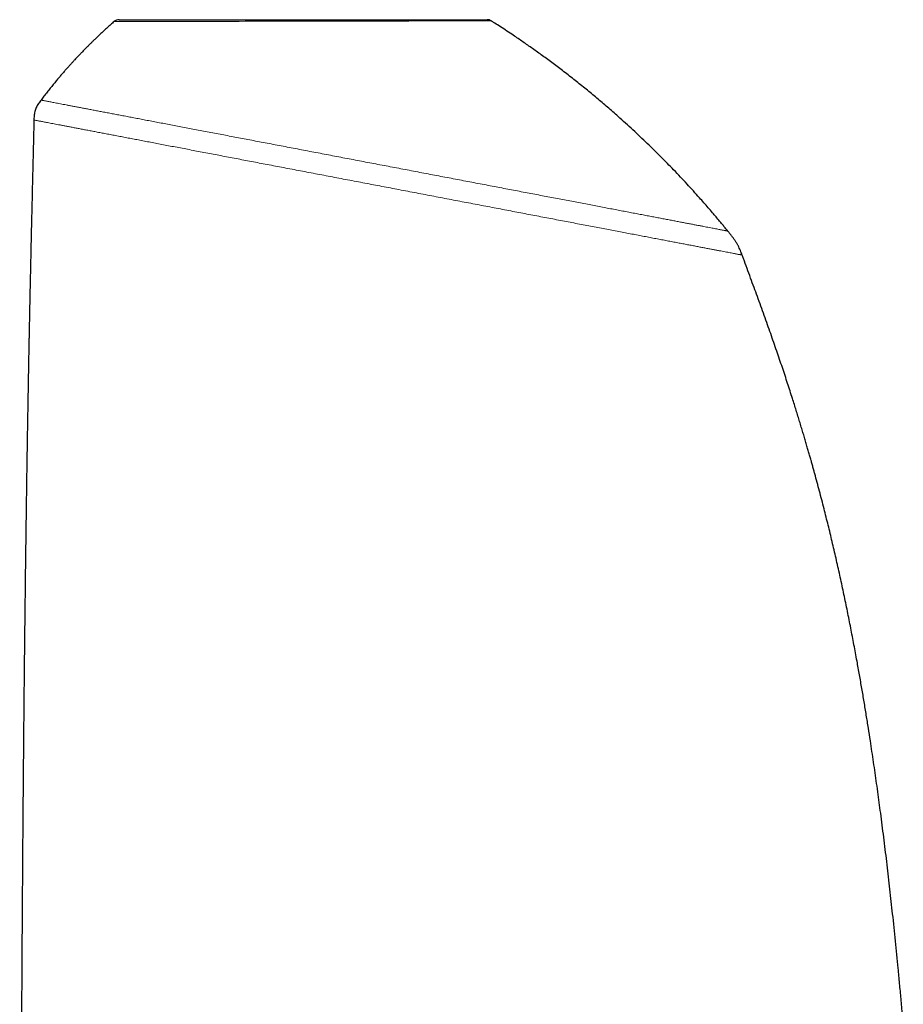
# Model space of a CAD drawing. Header units: millimetres. Extents: x 8 to 913, y 12 to 937.
# Tile 72 of 73: x 701 to 760, y 714 to 780. Entities that reach past the tile are written whole.
import ezdxf

# ---------------------------------------------------------------- set-up
doc = ezdxf.new("R2010")
doc.units = ezdxf.units.MM

msp = doc.modelspace()

# ---------------------------------------------------------------- linework, layer by layer
at = {"color": 252, "linetype": 'Continuous', "lineweight": 0, "flags": 128}
msp.add_lwpolyline([(732.465, 780.25), (732.46, 780.25), (732.44, 780.25), (732.405, 780.25), (732.357, 780.25), (732.295, 780.25), (732.22, 780.25), (732.131, 780.25), (732.025, 780.25), (731.905, 780.249), (731.773, 780.249), (731.628, 780.249), (731.468, 780.249), (731.294, 780.248), (731.112, 780.248), (730.917, 780.248), (730.709, 780.247), (730.489, 780.247), (730.251, 780.246), (730.001, 780.246), (729.743, 780.245), (729.473, 780.245), (729.192, 780.244), (728.899, 780.244), (728.603, 780.243), (728.297, 780.243), (727.98, 780.242), (727.654, 780.241), (727.311, 780.241), (726.958, 780.24), (726.602, 780.239), (726.238, 780.239), (725.865, 780.238), (725.486, 780.237), (725.108, 780.237), (724.725, 780.236), (724.334, 780.235), (723.938, 780.234), (723.527, 780.233), (723.111, 780.233), (722.697, 780.232), (722.279, 780.231), (721.857, 780.23), (721.432, 780.23), (721.015, 780.229), (720.597, 780.228), (720.176, 780.227), (719.754, 780.226), (719.321, 780.225), (718.888, 780.224), (718.462, 780.224), (718.037, 780.223), (717.613, 780.222), (717.191, 780.221), (716.781, 780.22), (716.375, 780.22), (715.971, 780.219), (715.571, 780.218), (715.265, 780.218), (714.962, 780.217), (714.671, 780.217), (714.383, 780.216), (714.097, 780.215), (713.816, 780.215), (713.554, 780.214), (713.296, 780.214), (713.041, 780.214), (712.79, 780.213), (712.553, 780.213), (712.319, 780.212), (712.09, 780.212), (711.864, 780.212), (711.613, 780.211), (711.368, 780.211), (711.135, 780.21), (710.908, 780.21), (710.686, 780.21), (710.469, 780.209), (710.271, 780.209), (710.078, 780.208), (709.891, 780.208), (709.709, 780.208), (709.539, 780.208), (709.375, 780.207), (709.216, 780.207), (709.063, 780.207), (708.887, 780.207), (708.719, 780.206), (708.557, 780.206), (708.403, 780.206), (708.258, 780.206), (708.122, 780.206), (707.992, 780.206), (707.871, 780.205), (707.76, 780.205), (707.659, 780.205), (707.566, 780.205), (707.484, 780.205), (707.418, 780.205), (707.361, 780.205), (707.312, 780.205), (707.273, 780.205), (707.241, 780.205), (707.219, 780.205), (707.205, 780.205), (707.201, 780.205), (707.201, 780.205)], dxfattribs=at)
at = {"color": 7, "linetype": 'Continuous', "lineweight": 30}
for centre, start, end in [((707.53, 779.828), 90.00004, 131.14893), ((732.198, 779.828), 57.70065, 89.99881)]:
    msp.add_arc(centre, 0.5, start, end, dxfattribs=at)
for points, knots in [([(707.201, 780.204), (707.163, 780.171), (707.045, 780.069), (706.853, 779.897), (706.628, 779.694), (706.417, 779.499), (706.219, 779.314), (706.035, 779.139), (705.863, 778.974), (705.704, 778.818), (705.555, 778.671), (705.418, 778.534), (705.292, 778.406), (705.177, 778.289), (705.079, 778.188), (704.996, 778.102), (704.926, 778.028), (704.855, 777.954), (704.772, 777.866), (704.673, 777.761), (704.557, 777.637), (704.432, 777.501), (704.297, 777.353), (704.154, 777.194), (704.002, 777.024), (703.843, 776.842), (703.676, 776.649), (703.499, 776.441), (703.313, 776.219), (703.118, 775.982), (702.915, 775.732), (702.706, 775.467), (702.499, 775.202), (702.364, 775.023), (702.3, 774.939)], [0, 0, 0, 0, 0.020982, 0.065129, 0.107157, 0.147068, 0.184865, 0.219929, 0.252956, 0.283947, 0.312902, 0.339823, 0.36471, 0.387562, 0.408382, 0.423314, 0.436996, 0.450835, 0.465934, 0.487376, 0.510935, 0.53661, 0.564402, 0.594312, 0.625749, 0.659229, 0.694753, 0.732321, 0.772764, 0.815339, 0.860046, 0.906887, 0.955865, 1, 1, 1, 1]), ([(707.53, 780.328), (707.531, 780.328), (707.534, 780.328), (707.558, 780.328), (707.596, 780.328), (707.649, 780.328), (707.718, 780.328), (707.804, 780.328), (707.906, 780.328), (708.025, 780.328), (708.161, 780.328), (708.313, 780.328), (708.48, 780.328), (708.666, 780.328), (708.871, 780.328), (709.096, 780.328), (709.334, 780.328), (709.582, 780.328), (709.84, 780.328), (710.111, 780.328), (710.396, 780.328), (710.693, 780.328), (710.981, 780.328), (711.257, 780.328), (711.517, 780.328), (711.784, 780.328), (711.969, 780.328), (712.182, 780.328), (712.423, 780.328), (712.791, 780.328), (713.139, 780.328), (713.462, 780.328), (713.757, 780.328), (714.055, 780.328), (714.362, 780.328), (714.68, 780.328), (715.008, 780.328), (715.34, 780.328), (715.706, 780.328), (716.107, 780.328), (716.543, 780.328), (716.947, 780.328), (717.319, 780.328), (717.655, 780.328), (717.99, 780.328), (718.332, 780.328), (718.682, 780.328), (719.04, 780.328), (719.398, 780.328), (719.789, 780.328), (720.211, 780.328), (720.665, 780.328), (721.081, 780.328), (721.459, 780.328), (721.798, 780.328), (722.133, 780.328), (722.51, 780.328), (722.93, 780.328), (723.39, 780.328), (723.838, 780.328), (724.272, 780.328), (724.694, 780.328), (725.108, 780.328), (725.515, 780.328), (725.915, 780.328), (726.313, 780.328), (726.709, 780.328), (727.101, 780.328), (727.476, 780.328), (727.834, 780.328), (728.175, 780.328), (728.505, 780.328), (728.823, 780.328), (729.129, 780.328), (729.427, 780.328), (729.717, 780.328), (729.996, 780.328), (730.257, 780.328), (730.498, 780.328), (730.721, 780.328), (730.93, 780.328), (731.123, 780.328), (731.302, 780.328), (731.467, 780.328), (731.618, 780.328), (731.754, 780.328), (731.87, 780.328), (731.968, 780.328), (732.047, 780.328), (732.105, 780.328), (732.146, 780.328), (732.173, 780.328), (732.19, 780.328), (732.198, 780.328), (732.197, 780.328), (732.197, 780.328)], [0, 0, 0, 0, 0.011154, 0.022312, 0.033466, 0.044746, 0.056029, 0.067309, 0.07903, 0.090754, 0.102475, 0.114196, 0.12592, 0.137641, 0.149966, 0.162295, 0.17462, 0.18634, 0.198065, 0.209785, 0.221505, 0.23323, 0.24495, 0.25419, 0.263434, 0.272678, 0.281918, 0.282153, 0.293909, 0.305669, 0.317426, 0.326312, 0.335198, 0.343949, 0.352699, 0.361968, 0.371242, 0.380515, 0.389784, 0.401527, 0.413275, 0.425019, 0.433896, 0.442773, 0.451514, 0.460255, 0.469513, 0.478776, 0.488038, 0.497296, 0.509025, 0.520759, 0.532488, 0.541355, 0.550221, 0.55895, 0.567679, 0.580011, 0.592348, 0.60468, 0.616399, 0.628123, 0.639842, 0.651561, 0.663283, 0.675002, 0.687326, 0.699654, 0.711977, 0.723688, 0.735402, 0.747112, 0.758823, 0.770537, 0.782248, 0.794561, 0.80688, 0.819193, 0.830915, 0.842641, 0.854363, 0.866086, 0.877812, 0.889535, 0.901861, 0.914192, 0.926519, 0.938242, 0.949969, 0.961692, 0.970553, 0.979414, 0.988141, 0.996867, 1, 1, 1, 1]), ([(748.324, 766.163), (748.316, 766.173), (748.274, 766.223), (748.203, 766.311), (748.112, 766.422), (748.026, 766.526), (747.943, 766.626), (747.86, 766.727), (747.725, 766.888), (747.539, 767.109), (747.286, 767.408), (747.015, 767.723), (746.723, 768.057), (746.391, 768.433), (746.014, 768.853), (745.588, 769.317), (745.148, 769.789), (744.708, 770.25), (744.271, 770.701), (743.836, 771.14), (743.388, 771.584), (742.927, 772.034), (742.451, 772.488), (741.964, 772.943), (741.47, 773.395), (740.903, 773.904), (740.262, 774.466), (739.546, 775.075), (738.826, 775.671), (738.216, 776.161), (737.721, 776.549), (737.346, 776.84), (736.978, 777.121), (736.616, 777.393), (736.262, 777.655), (735.915, 777.908), (735.576, 778.153), (735.245, 778.389), (734.92, 778.617), (734.597, 778.841), (734.274, 779.063), (733.773, 779.402), (733.251, 779.747), (732.78, 780.051), (732.586, 780.174), (732.505, 780.225), (732.48, 780.242), (732.466, 780.25), (732.465, 780.251)], [0, 0, 0, 0, 0.001876, 0.009173, 0.015896, 0.022082, 0.028143, 0.034268, 0.040458, 0.057708, 0.07499, 0.095567, 0.116274, 0.137366, 0.166228, 0.195791, 0.226068, 0.257114, 0.285492, 0.314491, 0.344111, 0.374353, 0.405217, 0.436672, 0.468177, 0.499535, 0.543985, 0.588142, 0.632008, 0.675585, 0.698285, 0.720585, 0.742348, 0.763574, 0.784263, 0.804415, 0.824031, 0.84311, 0.861661, 0.880036, 0.89841, 0.916782, 0.965277, 0.98648, 0.995778, 0.99765, 0.999926, 1, 1, 1, 1]), ([(702.3, 774.938), (702.271, 774.9), (702.212, 774.822), (702.128, 774.702), (702.049, 774.577), (701.979, 774.445), (701.922, 774.308), (701.88, 774.166), (701.851, 774.022), (701.834, 773.88), (701.825, 773.741), (701.823, 773.649), (701.822, 773.604)], [0, 0, 0, 0, 0.0997174, 0.2008877, 0.3034317, 0.4062943, 0.5086004, 0.6104405, 0.7116857, 0.8110037, 0.9070394, 1, 1, 1, 1]), ([(701.822, 773.604), (701.818, 773.459), (701.809, 773.058), (701.793, 772.407), (701.775, 771.657), (701.757, 770.924), (701.74, 770.207), (701.723, 769.505), (701.706, 768.796), (701.69, 768.08), (701.673, 767.359), (701.656, 766.656), (701.641, 765.971), (701.626, 765.339), (701.614, 764.759), (701.602, 764.23), (701.59, 763.714), (701.58, 763.211), (701.569, 762.721), (701.559, 762.255), (701.55, 761.81), (701.541, 761.388), (701.533, 760.98), (701.525, 760.585), (701.517, 760.214), (701.51, 759.868), (701.504, 759.546), (701.498, 759.236), (701.492, 758.939), (701.486, 758.654), (701.481, 758.382), (701.473, 757.968), (701.462, 757.405), (701.446, 756.498), (701.426, 755.393), (701.405, 754.193), (701.386, 753.086), (701.369, 752.075), (701.353, 751.054), (701.337, 750.024), (701.322, 748.986), (701.306, 747.885), (701.289, 746.727), (701.273, 745.519), (701.257, 744.324), (701.244, 743.25), (701.232, 742.295), (701.222, 741.459), (701.212, 740.634), (701.203, 739.821), (701.194, 739.021), (701.185, 738.235), (701.174, 737.247), (701.162, 736.047), (701.148, 734.628), (701.134, 733.162), (701.12, 731.649), (701.106, 730.09), (701.093, 728.52), (701.08, 726.939), (701.067, 725.278), (701.054, 723.537), (701.044, 722.135), (701.037, 721.146), (701.034, 720.571), (701.03, 719.996), (701.026, 719.415), (701.022, 718.825), (701.018, 718.222), (701.015, 717.605), (701.011, 716.974), (701.007, 716.329), (701.003, 715.673), (700.999, 715.008), (700.995, 714.331), (700.991, 713.64), (700.988, 712.93), (700.984, 712.2), (700.98, 711.449), (700.976, 710.683), (700.972, 709.899), (700.968, 709.104), (700.964, 708.296), (700.96, 707.476), (700.956, 706.639), (700.953, 705.816), (700.949, 705.007), (700.946, 704.214), (700.942, 703.407), (700.939, 702.584), (700.935, 701.746), (700.932, 700.892), (700.929, 700.023), (700.926, 699.166), (700.922, 698.321), (700.92, 697.49), (700.917, 696.645), (700.914, 695.786), (700.911, 694.913), (700.908, 694.025), (700.905, 693.123), (700.902, 692.19), (700.9, 691.227), (700.897, 690.232), (700.894, 689.221), (700.891, 688.191), (700.888, 687.144), (700.886, 686.131), (700.884, 685.153), (700.881, 684.211), (700.879, 683.256), (700.877, 682.287), (700.875, 681.303), (700.873, 680.305), (700.871, 679.32), (700.87, 678.556), (700.869, 678.128), (700.869, 678.015)], [0, 0, 0, 0, 0.00457, 0.012587, 0.020426, 0.028096, 0.0356, 0.042945, 0.050133, 0.057861, 0.065405, 0.072763, 0.079935, 0.086919, 0.092594, 0.098134, 0.103537, 0.108801, 0.113921, 0.118896, 0.123449, 0.127865, 0.132143, 0.136278, 0.140267, 0.143764, 0.147135, 0.150378, 0.15349, 0.156468, 0.159311, 0.16203, 0.169478, 0.176975, 0.19049, 0.204172, 0.214652, 0.22523, 0.235909, 0.246686, 0.257563, 0.268477, 0.281247, 0.293897, 0.306404, 0.318748, 0.327608, 0.33636, 0.344994, 0.353502, 0.361874, 0.370101, 0.378173, 0.392888, 0.407739, 0.422719, 0.438903, 0.455216, 0.471647, 0.488184, 0.504817, 0.523775, 0.54282, 0.54882, 0.554827, 0.560839, 0.566881, 0.573051, 0.579361, 0.585814, 0.592413, 0.59916, 0.606057, 0.612981, 0.620055, 0.627282, 0.634666, 0.642347, 0.650196, 0.658216, 0.66641, 0.674781, 0.683179, 0.691754, 0.700511, 0.709451, 0.717592, 0.725885, 0.734333, 0.742939, 0.751704, 0.760632, 0.769725, 0.778987, 0.787536, 0.796228, 0.805066, 0.81405, 0.823185, 0.832471, 0.841912, 0.851509, 0.861735, 0.872137, 0.882721, 0.893487, 0.90444, 0.915583, 0.925287, 0.935134, 0.945126, 0.955266, 0.965556, 0.975997, 0.986592, 0.996441, 1, 1, 1, 1]), ([(749.283, 764.554), (749.264, 764.604), (749.226, 764.706), (749.165, 764.861), (749.094, 765.022), (749.012, 765.187), (748.919, 765.353), (748.814, 765.519), (748.7, 765.683), (748.578, 765.845), (748.452, 766.004), (748.367, 766.109), (748.325, 766.162)], [0, 0, 0, 0, 0.084707, 0.173179, 0.266598, 0.36445, 0.465735, 0.569985, 0.676725, 0.784742, 0.892708, 1, 1, 1, 1]), ([(760.086, 712.979), (760.084, 713.005), (760.066, 713.218), (760.031, 713.615), (759.983, 714.164), (759.935, 714.698), (759.887, 715.219), (759.84, 715.731), (759.792, 716.242), (759.701, 717.192), (759.564, 718.579), (759.38, 720.345), (759.192, 722.051), (759.002, 723.695), (758.803, 725.33), (758.634, 726.66), (758.498, 727.685), (758.4, 728.409), (758.3, 729.13), (758.198, 729.849), (758.094, 730.565), (757.988, 731.28), (757.872, 732.042), (757.746, 732.856), (757.607, 733.726), (757.461, 734.612), (757.309, 735.511), (757.151, 736.422), (756.975, 737.401), (756.781, 738.447), (756.567, 739.559), (756.343, 740.682), (756.109, 741.816), (755.864, 742.954), (755.611, 744.088), (755.352, 745.207), (755.087, 746.312), (754.806, 747.437), (754.51, 748.584), (754.277, 749.452), (754.123, 750.013), (754.051, 750.272), (753.978, 750.533), (753.903, 750.801), (753.824, 751.08), (753.74, 751.374), (753.651, 751.68), (753.558, 751.999), (753.461, 752.331), (753.358, 752.675), (753.251, 753.031), (753.14, 753.396), (753.025, 753.771), (752.906, 754.154), (752.783, 754.548), (752.646, 754.979), (752.496, 755.449), (752.33, 755.958), (752.158, 756.48), (751.98, 757.016), (751.794, 757.566), (751.602, 758.128), (751.403, 758.704), (751.197, 759.292), (750.985, 759.893), (750.766, 760.507), (750.54, 761.134), (750.312, 761.762), (750.082, 762.391), (749.851, 763.02), (749.614, 763.662), (749.423, 764.175), (749.312, 764.474), (749.282, 764.555)], [0, 0, 0, 0, 0.001456, 0.012143, 0.022577, 0.032763, 0.042534, 0.052234, 0.061939, 0.071648, 0.106334, 0.140998, 0.172381, 0.20367, 0.234829, 0.265825, 0.279681, 0.293495, 0.307265, 0.320988, 0.334662, 0.348284, 0.362014, 0.378354, 0.39502, 0.411987, 0.429232, 0.446733, 0.464466, 0.485634, 0.507059, 0.528709, 0.550549, 0.572764, 0.594727, 0.616443, 0.637916, 0.65915, 0.682241, 0.705064, 0.710152, 0.715228, 0.720293, 0.725518, 0.731017, 0.736787, 0.742822, 0.749103, 0.755638, 0.762422, 0.769451, 0.77672, 0.784088, 0.791678, 0.799486, 0.807509, 0.817333, 0.82745, 0.837853, 0.848539, 0.859502, 0.87074, 0.882251, 0.894033, 0.906087, 0.918414, 0.931016, 0.943897, 0.956303, 0.968969, 0.981902, 0.99511, 1, 1, 1, 1])]:
    msp.add_open_spline(points, degree=3, knots=knots, dxfattribs=at)
at = {"color": 252, "linetype": 'Continuous', "lineweight": 0}
for points, knots in [([(702.301, 774.938), (702.301, 774.938), (702.301, 774.938), (702.316, 774.935), (702.346, 774.93), (702.39, 774.921), (702.447, 774.91), (702.519, 774.897), (702.604, 774.88), (702.673, 774.867), (702.707, 774.861)], [0, 0, 0, 0, 0.079901, 0.212185, 0.344101, 0.475658, 0.60692, 0.73801, 0.869009, 1, 1, 1, 1]), ([(702.707, 774.861), (702.744, 774.854), (702.817, 774.84), (702.945, 774.815), (703.086, 774.788), (703.242, 774.759), (703.41, 774.727), (703.59, 774.692), (703.783, 774.656), (703.987, 774.617), (704.205, 774.575), (704.436, 774.531), (704.681, 774.484), (704.938, 774.435), (705.207, 774.384), (705.489, 774.33), (705.782, 774.274), (706.087, 774.216), (706.403, 774.156), (706.732, 774.093), (707.073, 774.028), (707.425, 773.961), (707.786, 773.892), (708.153, 773.822), (708.527, 773.751), (708.911, 773.678), (709.306, 773.602), (709.712, 773.525), (710.131, 773.445), (710.559, 773.363), (710.996, 773.28), (711.443, 773.195), (711.899, 773.108), (712.363, 773.019), (712.836, 772.929), (713.317, 772.838), (713.804, 772.745), (714.296, 772.651), (714.79, 772.557), (715.287, 772.462), (715.786, 772.367), (716.29, 772.27), (716.803, 772.173), (717.324, 772.073), (717.855, 771.972), (718.39, 771.87), (718.931, 771.767), (719.477, 771.663), (720.028, 771.558), (720.582, 771.452), (721.137, 771.346), (721.693, 771.24), (722.249, 771.134), (722.806, 771.028), (723.361, 770.922), (723.913, 770.817), (724.463, 770.712), (725.013, 770.607), (725.569, 770.501), (726.128, 770.394), (726.693, 770.287), (727.258, 770.179), (727.823, 770.071), (728.387, 769.964), (728.95, 769.856), (729.51, 769.75), (730.067, 769.643), (730.62, 769.538), (731.171, 769.433), (731.718, 769.328), (732.259, 769.225), (732.792, 769.124), (733.316, 769.024), (733.837, 768.924), (734.355, 768.826), (734.873, 768.727), (735.388, 768.629), (735.897, 768.532), (736.399, 768.436), (736.894, 768.341), (737.382, 768.248), (737.863, 768.157), (738.336, 768.067), (738.801, 767.978), (739.258, 767.891), (739.706, 767.805), (740.142, 767.722), (740.568, 767.641), (740.982, 767.562), (741.387, 767.485), (741.785, 767.409), (742.175, 767.334), (742.558, 767.261), (742.929, 767.191), (743.291, 767.122), (743.641, 767.055), (743.98, 766.99), (744.308, 766.928), (744.624, 766.867), (744.927, 766.809), (745.219, 766.754), (745.499, 766.7), (745.765, 766.65), (746.017, 766.602), (746.256, 766.556), (746.482, 766.513), (746.697, 766.472), (746.9, 766.433), (747.091, 766.397), (747.269, 766.363), (747.433, 766.332), (747.584, 766.303), (747.721, 766.277), (747.844, 766.253), (747.953, 766.233), (748.048, 766.214), (748.13, 766.199), (748.197, 766.186), (748.25, 766.176), (748.289, 766.168), (748.314, 766.164), (748.325, 766.162), (748.324, 766.162), (748.323, 766.162)], [0, 0, 0, 0, 0.008276, 0.016563, 0.024864, 0.033186, 0.041537, 0.049758, 0.057978, 0.066177, 0.074347, 0.082667, 0.090973, 0.09927, 0.107564, 0.11586, 0.124163, 0.132477, 0.140789, 0.149123, 0.157489, 0.165866, 0.174221, 0.1824, 0.190559, 0.198701, 0.206832, 0.215122, 0.22341, 0.231701, 0.240001, 0.248313, 0.256644, 0.264998, 0.273365, 0.28174, 0.290089, 0.298413, 0.306716, 0.314856, 0.322986, 0.33111, 0.339233, 0.347526, 0.355828, 0.364144, 0.372479, 0.380837, 0.389226, 0.397616, 0.405961, 0.414281, 0.422581, 0.430867, 0.439142, 0.447265, 0.455388, 0.463516, 0.471652, 0.479969, 0.488306, 0.496668, 0.505052, 0.513447, 0.521843, 0.53023, 0.538593, 0.54696, 0.555333, 0.563714, 0.572093, 0.580312, 0.588525, 0.596738, 0.604957, 0.613354, 0.621753, 0.630147, 0.638532, 0.646912, 0.655294, 0.66368, 0.672057, 0.680437, 0.688814, 0.697182, 0.705544, 0.713758, 0.72198, 0.730212, 0.738445, 0.746834, 0.755216, 0.763596, 0.771983, 0.780378, 0.788777, 0.797171, 0.805539, 0.813902, 0.822264, 0.830631, 0.839007, 0.847238, 0.855466, 0.863686, 0.871899, 0.88028, 0.888668, 0.897067, 0.905468, 0.913857, 0.922241, 0.930621, 0.938992, 0.947371, 0.955748, 0.964109, 0.972446, 0.980611, 0.988759, 0.996894, 1, 1, 1, 1]), ([(702.222, 773.528), (702.189, 773.534), (702.124, 773.547), (702.041, 773.563), (701.971, 773.576), (701.914, 773.587), (701.87, 773.595), (701.841, 773.601), (701.824, 773.604), (701.823, 773.604), (701.823, 773.604)], [0, 0, 0, 0, 0.128825, 0.257737, 0.386805, 0.516103, 0.645723, 0.773404, 0.901492, 1, 1, 1, 1]), ([(749.281, 764.554), (749.281, 764.554), (749.283, 764.554), (749.272, 764.556), (749.245, 764.561), (749.203, 764.569), (749.146, 764.58), (749.073, 764.594), (748.985, 764.61), (748.882, 764.63), (748.765, 764.653), (748.632, 764.678), (748.485, 764.706), (748.323, 764.737), (748.147, 764.77), (747.956, 764.807), (747.752, 764.846), (747.534, 764.887), (747.303, 764.931), (747.057, 764.978), (746.798, 765.027), (746.526, 765.079), (746.241, 765.134), (745.943, 765.191), (745.632, 765.25), (745.309, 765.311), (744.973, 765.376), (744.625, 765.442), (744.264, 765.511), (743.891, 765.582), (743.508, 765.655), (743.116, 765.73), (742.716, 765.806), (742.308, 765.884), (741.89, 765.964), (741.458, 766.046), (741.014, 766.13), (740.558, 766.217), (740.092, 766.306), (739.616, 766.397), (739.131, 766.49), (738.638, 766.584), (738.136, 766.679), (737.628, 766.776), (737.112, 766.875), (736.59, 766.974), (736.061, 767.075), (735.528, 767.177), (734.993, 767.279), (734.456, 767.381), (733.914, 767.484), (733.365, 767.589), (732.807, 767.696), (732.24, 767.804), (731.67, 767.912), (731.096, 768.022), (730.519, 768.132), (729.94, 768.242), (729.359, 768.353), (728.776, 768.464), (728.191, 768.576), (727.605, 768.688), (727.019, 768.799), (726.436, 768.91), (725.859, 769.021), (725.286, 769.13), (724.715, 769.239), (724.141, 769.348), (723.565, 769.458), (722.986, 769.568), (722.408, 769.679), (721.832, 769.789), (721.257, 769.898), (720.683, 770.008), (720.112, 770.117), (719.544, 770.225), (718.98, 770.332), (718.422, 770.439), (717.871, 770.544), (717.329, 770.647), (716.796, 770.749), (716.273, 770.848), (715.756, 770.947), (715.242, 771.045), (714.729, 771.143), (714.22, 771.24), (713.716, 771.336), (713.217, 771.431), (712.726, 771.525), (712.241, 771.618), (711.765, 771.708), (711.298, 771.797), (710.842, 771.884), (710.396, 771.969), (709.96, 772.052), (709.536, 772.133), (709.124, 772.212), (708.724, 772.288), (708.334, 772.363), (707.949, 772.436), (707.572, 772.508), (707.201, 772.579), (706.841, 772.647), (706.491, 772.714), (706.152, 772.779), (705.826, 772.841), (705.513, 772.9), (705.213, 772.958), (704.925, 773.013), (704.649, 773.065), (704.385, 773.115), (704.136, 773.163), (703.9, 773.208), (703.677, 773.251), (703.466, 773.291), (703.266, 773.329), (703.078, 773.365), (702.901, 773.399), (702.737, 773.43), (702.588, 773.458), (702.452, 773.484), (702.329, 773.508), (702.258, 773.521), (702.222, 773.528)], [0, 0, 0, 0, 0.002628, 0.011061, 0.019513, 0.02799, 0.036492, 0.045021, 0.053564, 0.062108, 0.070639, 0.079158, 0.087674, 0.096192, 0.104713, 0.113226, 0.121717, 0.130194, 0.138662, 0.147136, 0.15562, 0.164108, 0.172593, 0.181069, 0.189539, 0.198009, 0.206482, 0.214991, 0.223499, 0.232, 0.240488, 0.248963, 0.257283, 0.265605, 0.273935, 0.282267, 0.290762, 0.299253, 0.307746, 0.316247, 0.324758, 0.333271, 0.34178, 0.35026, 0.35873, 0.367194, 0.375657, 0.384122, 0.392432, 0.400732, 0.409016, 0.417287, 0.425725, 0.434166, 0.442613, 0.451057, 0.459484, 0.467901, 0.47631, 0.484707, 0.493111, 0.501513, 0.509902, 0.518264, 0.526447, 0.534607, 0.542748, 0.550877, 0.559169, 0.56746, 0.575755, 0.584058, 0.592373, 0.600703, 0.609054, 0.617407, 0.625751, 0.634058, 0.642332, 0.650579, 0.658657, 0.666718, 0.674768, 0.682812, 0.691024, 0.699243, 0.707475, 0.715724, 0.723994, 0.732285, 0.740565, 0.74879, 0.756987, 0.765161, 0.773316, 0.781456, 0.789442, 0.797424, 0.805405, 0.813394, 0.821563, 0.829753, 0.837968, 0.846205, 0.854428, 0.862619, 0.870785, 0.878915, 0.887031, 0.895137, 0.903239, 0.911339, 0.919298, 0.927263, 0.93524, 0.943237, 0.951412, 0.959582, 0.967726, 0.975832, 0.98391, 0.991964, 1, 1, 1, 1])]:
    msp.add_open_spline(points, degree=3, knots=knots, dxfattribs=at)

doc.saveas('drawing.dxf')
